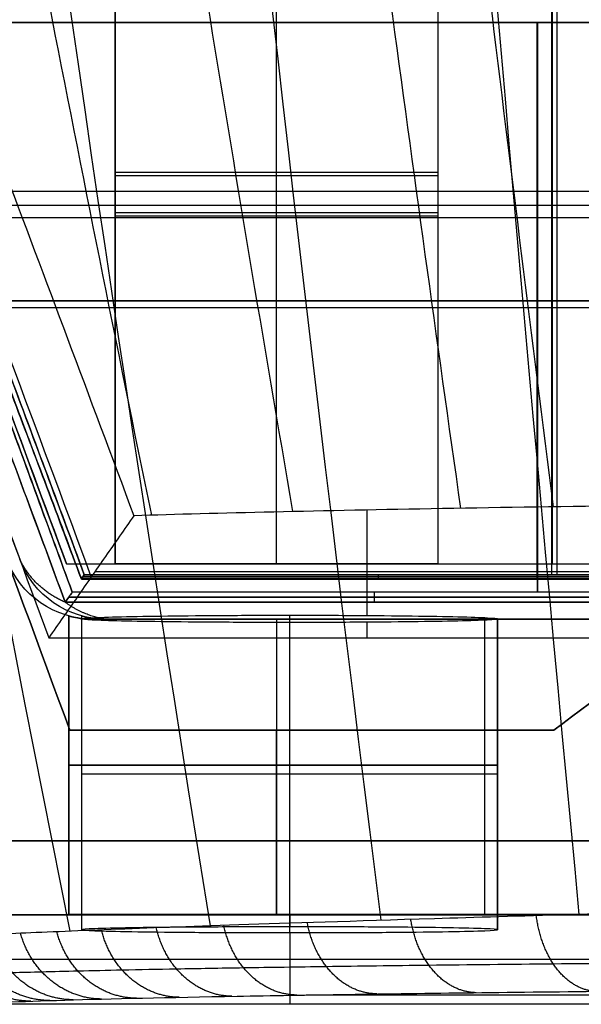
# Model space of a CAD drawing. Header units: millimetres. Extents: x -29 to 120, y -194 to 1.
# Tile 3 of 256: x -6.42 to -0.34, y -193.58 to -182.92. Entities that reach past the tile are written whole.
import ezdxf

# ---------------------------------------------------------------- set-up
doc = ezdxf.new("R2010")
doc.units = ezdxf.units.MM
doc.layers.add('EXTERIOR COLOR', color=7, linetype='Continuous')

msp = doc.modelspace()

# ---------------------------------------------------------------- linework, layer by layer
at = {"layer": 'EXTERIOR COLOR'}
for p, q in [((-3.64, -188.813, 36.75), (-3.64, -180.337, 36.75)), ((-5.39, -188.813, 38.5), (-5.39, -180.402, 38.5)), ((-3.64, -188.813, 40.25), (-3.64, -180.459, 40.25)), ((-1.89, -188.813, 38.5), (-1.89, -180.395, 38.5)), ((-0.603, -188.931, 489.992), (-0.603, -180.642, 489.992)), ((-0.66, -188.931, 527.992), (-0.66, -180.939, 527.992)), ((-3.64, -188.813, 61.75), (-3.64, -181.21, 61.75)), ((-5.39, -188.813, 63.5), (-5.39, -181.275, 63.5)), ((-3.64, -188.813, 65.25), (-3.64, -181.332, 65.25)), ((-1.89, -188.813, 63.5), (-1.89, -181.268, 63.5)), ((-0.654, -188.813, 70.5), (-0.654, -181.51, 70.5)), ((-8.082, -182.949, 496.642), (6.444, -182.949, 496.642)), ((-8.082, -182.949, 521.326), (6.444, -182.949, 521.326)), ((-0.823, -182.949, 494.192), (-0.823, -188.976, 492.577)), ((-0.823, -182.949, 523.774), (-0.823, -188.977, 525.389)), ((-0.815, -182.949, 499.092), (-0.815, -182.949, 494.192)), ((-0.815, -182.949, 499.092), (-0.815, -189.119, 500.745)), ((-0.815, -182.949, 518.878), (-0.815, -182.949, 523.774)), ((-0.815, -189.119, 517.224), (-0.815, -182.949, 518.878)), ((4.785, -184.779, 489.992), (-7.271, -184.779, 489.992)), ((-7.215, -184.928, 527.992), (4.656, -184.928, 527.992)), ((-7.312, -185.06, 70.5), (4.396, -185.06, 70.5)), ((-6.986, -186.034, 499.919), (3.898, -186.034, 499.919)), ((-6.986, -186.034, 518.051), (3.898, -186.034, 518.051)), ((3.809, -185.963, 493.385), (-6.891, -185.963, 493.385)), ((-6.891, -185.963, 524.581), (3.809, -185.963, 524.581)), ((-2.663, -188.229, 590.245), (-2.663, -189.372, 524.781)), ((-5.916, -188.813, 39.5), (-5.076, -188.813, 39.5)), ((0.519, -188.897, 551.964), (-5.609, -188.897, 551.964)), ((-2.63, -188.813, 8.5), (-2.63, -188.813, 37.07)), ((-2.63, -188.813, 39.93), (-2.63, -188.813, 62.07)), ((-2.63, -188.813, 64.93), (-2.63, -188.813, 70.5)), ((-2.203, -188.813, 39.5), (0.655, -188.813, 39.5)), ((0.672, -188.954, 491.285), (-5.739, -188.954, 491.285)), ((-5.739, -188.954, 526.691), (0.672, -188.954, 526.691)), ((-2.537, -188.976, 492.577), (-2.537, -188.931, 489.992)), ((-2.537, -188.977, 525.389), (-2.537, -188.931, 527.992)), ((-2.579, -189.228, 506.992), (-2.579, -189.119, 500.745)), ((-2.579, -189.228, 510.992), (-2.579, -189.119, 517.224)), ((0.752, -189.173, 503.869), (-5.892, -189.173, 503.869)), ((-5.892, -189.174, 514.108), (0.752, -189.174, 514.108)), ((-5.89, -189.377, 38.5), (-5.89, -192.613, 38.5)), ((-5.89, -189.377, 63.5), (-5.89, -192.613, 63.5)), ((-5.749, -192.776, 522.692), (-5.749, -189.408, 522.692)), ((-5.485, -189.413, 169.492), (0.65, -189.413, 169.492)), ((-3.64, -189.413, 36.25), (-3.64, -192.613, 36.25)), ((-3.64, -189.413, 40.75), (-3.64, -190.613, 40.75)), ((-3.64, -189.413, 61.25), (-3.64, -192.613, 61.25)), ((-3.64, -189.413, 65.75), (-3.64, -192.613, 65.75)), ((-3.499, -192.807, 524.942), (-3.499, -189.369, 524.942)), ((-3.499, -192.613, 493.042), (-3.499, -189.413, 493.042)), ((-3.499, -192.613, 497.542), (-3.499, -189.413, 497.542)), ((-3.499, -192.745, 520.442), (-3.499, -189.448, 520.442)), ((-2.663, -189.445, 520.603), (-2.663, -189.613, 510.992)), ((-2.557, -189.413, 8.5), (-2.557, -189.413, 36.528)), ((-2.557, -189.413, 40.472), (-2.557, -189.413, 61.528)), ((-2.557, -189.413, 65.472), (-2.557, -189.413, 134.295)), ((-2.416, -189.413, 134.295), (-2.416, -189.413, 493.32)), ((-2.416, -189.413, 497.265), (-2.416, -189.413, 506.992)), ((-1.249, -192.776, 522.692), (-1.249, -189.408, 522.692)), ((-5.881, -190.613, 2.75), (-0.639, -190.613, 2.75)), ((-3.26, -190.613, 5.5), (-3.26, -190.613)), ((-0.252, -191.813, 8), (-6.719, -191.813, 8)), ((-0.111, -191.813, 507.492), (-6.62, -191.813, 507.492)), ((-0.111, -191.813, 510.492), (-6.578, -191.813, 510.492)), ((-3.486, -191.813, 7.5), (-3.486, -191.813, 8.5)), ((-3.365, -191.813, 507.992), (-3.365, -191.813, 506.992)), ((-3.345, -191.813, 509.992), (-3.345, -191.813, 510.992)), ((0, -192.613, 3.75), (-7.279, -192.613, 3.75)), ((0.141, -192.613, 508.992), (-7.138, -192.613, 508.992)), ((-3.64, -192.613, 7.5), (-3.64, -192.613)), ((-3.499, -192.613, 509.992), (-3.499, -192.613, 507.992)), ((-3.492, -192.745, 520.442), (-3.492, -192.613, 510.992)), ((-3.492, -193.583, 580.49), (-3.492, -192.807, 524.942)), ((-0.022, -193.098, 545.759), (-6.778, -193.098, 545.759)), ((-3.32, -193.483, 589.436), (6.924, -193.483, 589.436))]:
    msp.add_line(p, q, dxfattribs=at)
at = {"layer": 'EXTERIOR COLOR', "extrusion": (0, 1, 0)}
for centre, radius, start, end in [((3.64, 38.5, -184.574), 1.75, 180.0012, 0.0012), ((3.64, 38.5, -184.604), 1.75, 0.0012, 180.0012), ((3.64, 63.5, -185.011), 1.75, 180.0012, 0.0012), ((3.64, 63.5, -185.04), 1.75, 0.0012, 180.0012), ((3.64, 63.5, -188.813), 1.75, 0, 180), ((3.64, 63.5, -188.813), 1.75, 180, 0), ((3.64, 38.5, -188.813), 1.75, 0, 180), ((3.64, 38.5, -188.813), 1.75, 180, 0), ((3.64, 63.5, -189.413), 2.25, 28.0032, 180), ((3.64, 63.5, -189.413), 2.25, 180, 331.9965), ((3.499, 495.292, -189.413), 2.25, 28.0035, 180), ((3.499, 495.292, -189.413), 2.25, 180, 331.9955), ((3.499, 495.292, -190.995), 2.25, 180, 0), ((3.499, 495.292, -190.995), 2.25, 0, 180), ((3.499, 522.692, -191.088), 2.25, 0.0001, 180.0361), ((3.499, 522.692, -191.092), 2.25, 180.036, 0.0001), ((3.64, 63.5, -192.613), 2.25, 180, 0.0031), ((3.64, 63.5, -192.613), 2.25, 0.0031, 180), ((3.64, 38.5, -192.613), 2.25, 270, 90), ((3.499, 495.292, -192.613), 2.25, 180, 0), ((3.499, 495.292, -192.613), 2.25, 0, 180), ((3.64, 38.5, -192.613), 2.25, 180, 270), ((3.64, 38.5, -192.613), 2.25, 90, 180)]:
    msp.add_arc(centre, radius, start, end, dxfattribs=at)
at = {"layer": 'EXTERIOR COLOR', "extrusion": (0, 0, -1)}
for centre, start in [((5.626, -188.413, -8.5), 270), ((5.626, -188.413, -310.803), 270.0008), ((5.485, -188.413, -134.295), 270.0008), ((5.485, -188.413, -169.492), 270.0008)]:
    msp.add_arc(centre, 1, start, 339.6626, dxfattribs=at)
at = {"layer": 'EXTERIOR COLOR', "extrusion": (0, -1, 0)}
for centre, start, end in [((-3.64, 38.5, 189.413), 208.0052, 270), ((-3.64, 38.5, 189.413), 0, 151.9968), ((-3.64, 38.5, 189.413), 270, 0), ((-3.64, 38.5, 190.613), 90, 179.9969), ((-3.64, 38.5, 190.995), 90, 270), ((-3.64, 63.5, 190.995), 179.9974, 0), ((-3.64, 63.5, 190.995), 0, 179.9974), ((-3.64, 38.5, 190.995), 270, 0), ((-3.64, 38.5, 190.995), 0, 90)]:
    msp.add_arc(centre, 2.25, start, end, dxfattribs=at)
at = {"layer": 'EXTERIOR COLOR'}
for points, knots in [([(-5.881, 0.177, 587.055), (-7.975, -10.288, 589.599), (-11.505, -31.553, 593.88), (-14.729, -63.767, 597.722), (-15.817, -96.306, 599.008), (-14.729, -128.846, 597.722), (-11.505, -161.061, 593.88), (-7.975, -182.326, 589.599), (-5.881, -192.791, 587.055)], [0.672062, 0.672062, 0.672062, 0.672062, 32.835635, 65.671269, 98.506904, 131.342538, 164.178171, 196.342944, 196.342944, 196.342944, 196.342944]), ([(-4.361, 0.119, 589.629), (-6.05, -10.346, 591.904), (-8.893, -31.609, 595.729), (-11.499, -63.796, 599.155), (-12.381, -96.306, 600.302), (-11.499, -128.817, 599.155), (-8.893, -161.004, 595.729), (-6.05, -182.268, 591.904), (-4.361, -192.733, 589.629)], [0.715228, 0.715228, 0.715228, 0.715228, 32.835635, 65.671269, 98.506904, 131.342538, 164.178171, 196.299593, 196.299593, 196.299593, 196.299593]), ([(-2.511, 0.059, 591.976), (-3.831, -10.406, 593.92), (-6.051, -31.666, 597.182), (-8.097, -63.825, 600.097), (-8.792, -96.306, 601.074), (-8.097, -128.788, 600.097), (-6.051, -160.947, 597.182), (-3.831, -182.208, 593.92), (-2.511, -192.673, 591.976)], [0.758043, 0.758043, 0.758043, 0.758043, 32.835635, 65.671269, 98.506904, 131.342538, 164.178171, 196.256544, 196.256544, 196.256544, 196.256544]), ([(-0.366, -0.003, 594.051), (-1.362, -10.466, 595.608), (-3.035, -31.722, 598.212), (-4.591, -63.853, 600.53), (-5.121, -96.306, 601.306), (-4.591, -128.76, 600.53), (-3.035, -160.891, 598.212), (-1.362, -182.147, 595.608), (-0.366, -192.61, 594.051)], [0.79975, 0.79975, 0.79975, 0.79975, 32.835635, 65.671269, 98.506904, 131.342538, 164.178171, 196.214839, 196.214839, 196.214839, 196.214839]), ([(2.04, -0.066, 595.821), (1.304, -10.527, 596.944), (0.067, -31.776, 598.814), (-1.095, -63.879, 600.475), (-1.492, -96.306, 601.032), (-1.095, -128.734, 600.475), (0.067, -160.837, 598.814), (1.304, -182.087, 596.944), (2.04, -192.548, 595.82)], [0.839592, 0.839592, 0.839592, 0.839592, 32.835635, 65.671269, 98.506904, 131.342538, 164.178171, 196.175514, 196.175514, 196.175514, 196.175514]), ([(-0.639, -2, 5.5), (0.396, -2.758, 5.5), (2.677, -4.719, 5.5), (6.04, -8.426, 5.5), (9.561, -13.158, 5.5), (13.094, -18.738, 5.5), (16.604, -25.205, 5.5), (20.012, -32.662, 5.5), (23.198, -41.235, 5.5), (26.016, -51.034, 5.5), (28.369, -62.231, 5.5), (30.157, -74.978, 5.5), (31.163, -89.062, 5.5), (31.157, -103.716, 5.5), (30.141, -117.778, 5.5), (28.348, -130.499, 5.5), (25.993, -141.669, 5.5), (23.173, -151.449, 5.5), (19.989, -160.004, 5.5), (16.584, -167.445, 5.5), (13.079, -173.9, 5.5), (9.55, -179.47, 5.5), (6.033, -184.195, 5.5), (2.673, -187.897, 5.5), (0.395, -189.856, 5.5), (-0.639, -190.613, 5.5)], [0, 0, 0, 0, 4.09465, 9.41984, 15.358065, 21.956091, 29.285667, 37.435699, 46.529548, 56.673106, 67.915389, 80.657486, 94.993962, 109.924652, 124.248602, 136.940779, 148.171756, 158.297315, 167.37167, 175.507336, 182.823307, 189.410376, 195.34121, 200.660895, 204.750317, 204.750317, 204.750317, 204.750317]), ([(-0.639, -190.613), (0.395, -189.856), (2.673, -187.897), (6.033, -184.195), (9.55, -179.47), (13.079, -173.9), (16.584, -167.445), (19.989, -160.004), (23.173, -151.449), (25.993, -141.669), (28.348, -130.499), (30.141, -117.778), (31.157, -103.716), (31.163, -89.062), (30.157, -74.978), (28.369, -62.231), (26.016, -51.034), (23.198, -41.235), (20.012, -32.662), (16.604, -25.205), (13.094, -18.738), (9.561, -13.158), (6.04, -8.426), (2.677, -4.719), (0.396, -2.758), (-0.639, -2)], [0, 0, 0, 0, 4.089422, 9.409106, 15.339941, 21.927009, 29.242981, 37.378647, 46.453001, 56.578561, 67.809537, 80.501714, 94.825664, 109.756354, 124.092831, 136.834928, 148.077211, 158.220769, 167.314618, 175.46465, 182.794226, 189.392252, 195.330477, 200.655666, 204.750317, 204.750317, 204.750317, 204.750317]), ([(-0.639, -2, 2.75), (0.396, -2.758, 2.75), (2.677, -4.719, 2.75), (6.04, -8.426, 2.75), (9.561, -13.158, 2.75), (13.094, -18.738, 2.75), (16.604, -25.205, 2.75), (20.012, -32.662, 2.75), (23.198, -41.235, 2.75), (26.016, -51.034, 2.75), (28.369, -62.231, 2.75), (30.157, -74.978, 2.75), (31.163, -89.062, 2.75), (31.157, -103.716, 2.75), (30.141, -117.778, 2.75), (28.348, -130.499, 2.75), (25.993, -141.669, 2.75), (23.173, -151.449, 2.75), (19.989, -160.004, 2.75), (16.584, -167.445, 2.75), (13.079, -173.9, 2.75), (9.55, -179.47, 2.75), (6.033, -184.195, 2.75), (2.673, -187.897, 2.75), (0.395, -189.856, 2.75), (-0.639, -190.613, 2.75)], [2.19222, 2.19222, 2.19222, 2.19222, 6.281238, 11.599103, 17.52916, 24.118111, 31.437605, 39.576427, 48.657767, 58.787374, 70.014193, 82.738764, 97.055521, 111.965674, 126.269922, 138.944641, 150.16017, 160.271802, 169.333675, 177.458151, 184.76406, 191.342068, 197.264744, 202.577112, 206.660909, 206.660909, 206.660909, 206.660909]), ([(-5.916, -188.813, 8.5), (-8.455, -181.948, 8.5), (-10.969, -175.436, 8.5), (-15.603, -162.046, 8.5), (-19.765, -148.114, 8.5), (-23.72, -127.447, 8.5), (-25.668, -106.724, 8.5), (-25.667, -85.871, 8.5), (-23.717, -65.148, 8.5), (-19.761, -44.483, 8.5), (-15.599, -30.554, 8.5), (-10.968, -17.172, 8.5), (-8.456, -10.667, 8.5), (-5.916, -3.8, 8.5)], [0, 0, 0, 0, 19.701187, 20.930088, 42.870767, 63.720513, 84.690045, 105.901978, 126.867571, 147.721548, 169.659048, 170.876444, 190.566492, 190.566492, 190.566492, 190.566492]), ([(-5.916, -188.813, 39.5), (-8.455, -181.948, 39.5), (-10.969, -175.436, 39.5), (-15.603, -162.046, 39.5), (-19.765, -148.114, 39.5), (-23.72, -127.447, 39.5), (-25.668, -106.724, 39.5), (-25.667, -85.871, 39.5), (-23.717, -65.148, 39.5), (-19.761, -44.483, 39.5), (-15.599, -30.554, 39.5), (-10.968, -17.172, 39.5), (-8.456, -10.667, 39.5), (-5.916, -3.8, 39.5)], [1.697294, 1.697294, 1.697294, 1.697294, 21.441944, 22.673556, 44.662638, 65.558381, 86.574174, 107.832903, 128.844748, 149.744732, 171.730628, 172.950709, 192.684196, 192.684196, 192.684196, 192.684196]), ([(119.459, -193.187, 589.987), (119.281, -193.187, 590.002), (116.372, -193.184, 590.257), (110.916, -193.179, 590.734), (103.262, -193.171, 591.404), (96.121, -193.164, 592.028), (89.46, -193.158, 592.611), (83.252, -193.151, 593.154), (77.482, -193.146, 593.659), (72.136, -193.14, 594.127), (67.202, -193.135, 594.559), (62.663, -193.131, 594.955), (58.495, -193.127, 595.319), (54.673, -193.123, 595.654), (51.165, -193.119, 595.962), (47.939, -193.116, 596.247), (44.967, -193.113, 596.508), (42.226, -193.111, 596.747), (39.697, -193.108, 596.963), (37.365, -193.106, 597.161), (35.212, -193.104, 597.344), (33.222, -193.102, 597.516), (31.382, -193.1, 597.679), (29.679, -193.098, 597.833), (28.101, -193.097, 597.982), (26.638, -193.095, 598.123), (25.281, -193.093, 598.255), (24.021, -193.092, 598.377), (22.85, -193.091, 598.488), (21.762, -193.09, 598.589), (20.752, -193.089, 598.679), (19.813, -193.088, 598.759), (18.942, -193.087, 598.83), (18.134, -193.086, 598.891), (17.39, -193.086, 598.943), (16.708, -193.085, 598.988), (16.089, -193.085, 599.024), (15.525, -193.084, 599.054), (15.006, -193.084, 599.075), (14.519, -193.084, 599.087), (14.051, -193.084, 599.091), (13.586, -193.084, 599.086), (13.106, -193.084, 599.068), (12.597, -193.085, 599.037), (12.051, -193.085, 598.989), (11.463, -193.086, 598.922), (10.83, -193.087, 598.832), (10.143, -193.088, 598.714), (9.396, -193.09, 598.562), (8.588, -193.092, 598.368), (7.717, -193.095, 598.124), (6.777, -193.098, 597.818), (5.755, -193.103, 597.432), (4.641, -193.108, 596.946), (3.432, -193.115, 596.333), (2.128, -193.124, 595.566), (0.741, -193.135, 594.609), (-0.662, -193.148, 593.466), (-1.963, -193.162, 592.206), (-3.073, -193.176, 590.942), (-3.976, -193.19, 589.75), (-4.707, -193.202, 588.647), (-5.299, -193.214, 587.631), (-5.781, -193.225, 586.702), (-6.174, -193.234, 585.854), (-6.494, -193.243, 585.083), (-6.756, -193.251, 584.383), (-6.97, -193.258, 583.748), (-7.146, -193.265, 583.171), (-7.292, -193.271, 582.649), (-7.412, -193.276, 582.174), (-7.512, -193.281, 581.744), (-7.595, -193.285, 581.352), (-7.665, -193.289, 580.994), (-7.705, -193.293, 580.762), (-7.724, -193.294, 580.65), (-7.724, -193.294, 580.648)], [1.375832, 1.375832, 1.375832, 1.375832, 1.9185, 10.232816, 17.989945, 25.227215, 31.979297, 38.274036, 44.128432, 49.55121, 54.55328, 59.153075, 63.374193, 67.243594, 70.792708, 74.056931, 77.067002, 79.843373, 82.402798, 84.763525, 86.943705, 88.959096, 90.823757, 92.550369, 94.150278, 95.633745, 97.010044, 98.287646, 99.47394, 100.575397, 101.597939, 102.54705, 103.427882, 104.244626, 104.99831, 105.686681, 106.309646, 106.873555, 107.389703, 107.871236, 108.332263, 108.78845, 109.258043, 109.760095, 110.305407, 110.89295, 111.524506, 112.214034, 112.973627, 113.801085, 114.69561, 115.671489, 116.750431, 117.953559, 119.297257, 120.793232, 122.465126, 124.320277, 126.18407, 127.857761, 129.333178, 130.639565, 131.801986, 132.837194, 133.760473, 134.585867, 135.324963, 135.98821, 136.584557, 137.121869, 137.606247, 138.043576, 138.439736, 138.800602, 139.132063, 139.138511, 139.138511, 139.138511, 139.138511]), ([(-7.031, -193.584, 580.527), (-6.797, -193.568, 581.908), (-6.063, -193.538, 584.623), (-4.185, -193.495, 588.395), (-1.608, -193.457, 591.729), (1.574, -193.425, 594.49), (5.232, -193.402, 596.582), (8.555, -193.389, 597.709), (11.309, -193.383, 598.224), (13.394, -193.381, 598.419), (15.493, -193.382, 598.368), (17.615, -193.383, 598.23), (19.732, -193.385, 598.067), (22.556, -193.388, 597.817), (26.085, -193.392, 597.472), (30.327, -193.396, 597.066), (35.984, -193.402, 596.571), (43.054, -193.409, 595.979), (51.535, -193.417, 595.225), (60.019, -193.426, 594.483), (68.502, -193.434, 593.743), (76.984, -193.442, 593), (88.295, -193.454, 592.01), (102.432, -193.468, 590.773), (113.743, -193.479, 589.784), (119.398, -193.485, 589.289)], [0, 0, 0, 0, 4.246086, 8.492172, 12.738257, 16.984343, 21.230429, 25.476515, 27.599558, 29.7226, 31.845643, 33.968686, 36.091729, 38.214772, 42.460858, 46.706944, 50.953029, 59.445201, 67.937372, 76.429544, 84.921716, 93.413887, 101.906059, 118.890402, 135.874745, 135.874745, 135.874745, 135.874745])]:
    msp.add_open_spline(points, degree=3, knots=knots, dxfattribs=at)
for points, degree in [([(-5.647, -188.952, 548.836), (-7.152, -184.885, 548.836), (-8.69, -180.851, 548.837), (-10.182, -176.816, 548.837)], 3), ([(-9.373, -177.139, 585.87), (-8.929, -178.331, 585.951), (-8.024, -180.744, 586.124), (-6.622, -184.459, 586.4), (-5.667, -187.002, 586.591), (-5.187, -188.291, 586.688)], 3), ([(-7.157, -177.167, 589.207), (-6.479, -180.876, 588.523), (-5.758, -184.582, 587.795), (-4.997, -188.285, 587.023)], 3), ([(-5.268, -177.184, 591.217), (-4.702, -180.874, 590.61), (-4.101, -184.561, 589.964), (-3.467, -188.246, 589.281)], 3), ([(-3.128, -177.2, 592.942), (-2.663, -180.873, 592.427), (-2.169, -184.543, 591.881), (-1.649, -188.211, 591.305)], 3), ([(-1.977, -177.209, 593.689), (-1.557, -180.873, 593.225), (-1.112, -184.535, 592.735), (-0.644, -188.195, 592.218)], 3), ([(-0.783, -177.216, 594.35), (-0.409, -180.83, 593.946), (-0.012, -184.441, 593.52), (0.405, -188.05, 593.074)], 3), ([(-10.706, -177.305, 510.992), (-10.188, -178.703, 510.992), (-9.149, -181.479, 510.992), (-7.608, -185.576, 510.992), (-6.602, -188.272, 510.992), (-6.108, -189.613, 510.992)], 3), ([(-5.881, -190.613, 5.5), (-7.199, -187.019, 5.5), (-8.553, -183.45, 5.5), (-9.887, -179.884, 5.5)], 3), ([(-9.887, -179.884), (-8.553, -183.45), (-7.199, -187.019), (-5.881, -190.613)], 3), ([(-5.881, -190.613, 2.75), (-7.199, -187.019, 2.75), (-8.553, -183.45, 2.75), (-9.887, -179.884, 2.75)], 3), ([(-9.741, -179.897, 506.992), (-8.638, -182.845, 506.992), (-7.522, -185.796, 506.992), (-6.423, -188.76, 506.992)], 3), ([(-9.741, -179.897, 134.295), (-8.638, -182.845, 134.295), (-7.522, -185.796, 134.295), (-6.423, -188.76, 134.295)], 3), ([(-5.39, -180.402, 38.5), (-5.39, -188.813, 38.5)], 1), ([(-1.89, -188.813, 38.5), (-1.89, -180.395, 38.5)], 1), ([(-8.717, -181.306, 70.5), (-7.81, -183.731, 70.5), (-6.875, -186.219, 70.5), (-5.916, -188.813, 70.5)], 3), ([(-5.39, -181.275, 63.5), (-5.39, -188.813, 63.5)], 1), ([(-1.89, -188.813, 63.5), (-1.89, -181.268, 63.5)], 1), ([(-5.93, -189.228, 510.992), (-6.246, -188.371, 510.992), (-6.885, -186.653, 510.992), (-7.858, -184.059, 510.992), (-8.513, -182.316, 510.992), (-8.841, -181.441, 510.992)], 3), ([(-8.841, -181.441, 506.992), (-8.513, -182.317, 506.992), (-7.857, -184.061, 506.992), (-6.884, -186.656, 506.992), (-6.246, -188.373, 506.992), (-5.93, -189.228, 506.992)], 3), ([(-5.723, -188.931, 489.992), (-6.014, -188.145, 489.992), (-6.602, -186.565, 489.992), (-7.5, -184.168, 489.992), (-8.108, -182.55, 489.992), (-8.413, -181.737, 489.992)], 3), ([(-8.302, -182.034, 527.992), (-8.011, -182.808, 527.992), (-7.432, -184.35, 527.992), (-6.571, -186.648, 527.992), (-6.004, -188.172, 527.992), (-5.723, -188.931, 527.992)], 3), ([(-8.128, -182.949, 499.092), (6.498, -182.949, 499.092)], 1), ([(-5.854, -189.119, 500.745), (-6.104, -188.433, 500.561), (-6.608, -187.061, 500.194), (-7.366, -185.004, 499.643), (-7.874, -183.634, 499.276), (-8.128, -182.949, 499.092)], 3), ([(-8.128, -182.949, 518.878), (-7.871, -183.644, 518.691), (-7.358, -185.027, 518.321), (-6.599, -187.083, 517.77), (-6.101, -188.442, 517.406), (-5.854, -189.119, 517.224)], 3), ([(-8.128, -182.949, 518.878), (6.499, -182.949, 518.878)], 1), ([(-5.755, -188.977, 525.389), (-6.003, -188.315, 525.212), (-6.503, -186.987, 524.856), (-7.265, -184.978, 524.318), (-7.779, -183.628, 523.956), (-8.037, -182.949, 523.774)], 3), ([(-8.037, -182.949, 523.774), (6.39, -182.949, 523.774)], 1), ([(6.39, -182.949, 494.192), (-8.036, -182.949, 494.192)], 1), ([(-8.036, -182.949, 494.192), (-7.779, -183.626, 494.011), (-7.266, -184.974, 493.65), (-6.504, -186.983, 493.111), (-6.003, -188.313, 492.755), (-5.754, -188.976, 492.577)], 3), ([(0.256, -188.182, 592.936), (-0.49, -188.192, 592.375), (-1.887, -188.213, 591.162), (-3.724, -188.25, 589.054), (-4.733, -188.277, 587.504), (-5.187, -188.291, 586.688)], 3), ([(-5.187, -188.291, 586.688), (-5.29, -188.439, 578.254), (-5.495, -188.733, 561.4), (-5.801, -189.173, 536.168), (-6.005, -189.466, 519.379), (-6.108, -189.613, 510.992)], 3), ([(-6.423, -188.76, 506.992), (-6.423, -188.76, 134.295)], 1), ([(-5.916, -188.813, 70.5), (0.655, -188.813, 70.5)], 1), ([(-5.916, -188.813, 70.5), (-5.916, -188.813, 8.5)], 1), ([(-5.916, -188.813, 8.5), (0.655, -188.813, 8.5)], 1), ([(-5.723, -188.931, 527.992), (-5.733, -188.946, 527.124), (-5.744, -188.961, 526.257), (-5.755, -188.977, 525.389)], 3), ([(-5.755, -188.977, 525.389), (0.68, -188.977, 525.389)], 1), ([(-5.754, -188.976, 492.577), (-5.744, -188.961, 491.716), (-5.733, -188.946, 490.854), (-5.723, -188.931, 489.992)], 3), ([(0.68, -188.976, 492.577), (-5.754, -188.976, 492.577)], 1), ([(0.663, -188.931, 489.992), (-5.723, -188.931, 489.992)], 1), ([(-5.723, -188.931, 527.992), (0.663, -188.931, 527.992)], 1), ([(-5.93, -189.228, 506.992), (-5.904, -189.192, 504.91), (-5.879, -189.155, 502.828), (-5.854, -189.119, 500.745)], 3), ([(-5.854, -189.119, 517.224), (-5.879, -189.155, 515.147), (-5.904, -189.192, 513.07), (-5.93, -189.228, 510.992)], 3), ([(0.732, -189.119, 500.745), (-5.854, -189.119, 500.745)], 1), ([(0.732, -189.119, 517.224), (-5.854, -189.119, 517.224)], 1), ([(-5.93, -189.228, 506.992), (0.772, -189.228, 506.992)], 1), ([(0.772, -189.228, 510.992), (-5.93, -189.228, 510.992)], 1), ([(-5.93, -189.228, 510.992), (-5.93, -189.228, 510.992)], 1), ([(-5.89, -190.613, 38.5), (-5.89, -189.377, 38.5)], 1), ([(-5.89, -189.377, 38.5), (-5.89, -189.377, 38.371), (-5.868, -189.384, 38.119), (-5.776, -189.404, 37.763), (-5.681, -189.413, 37.547), (-5.626, -189.413, 37.444)], 3), ([(-5.626, -189.413, 39.556), (-5.681, -189.413, 39.453), (-5.775, -189.404, 39.238), (-5.867, -189.384, 38.881), (-5.89, -189.377, 38.63), (-5.89, -189.377, 38.5)], 3), ([(-5.89, -192.613, 63.5), (-5.89, -189.377, 63.5)], 1), ([(-5.626, -189.413, 62.444), (-5.681, -189.413, 62.547), (-5.776, -189.404, 62.763), (-5.868, -189.384, 63.119), (-5.89, -189.377, 63.371), (-5.89, -189.377, 63.5)], 3), ([(-5.89, -189.377, 63.5), (-5.89, -189.377, 63.63), (-5.867, -189.384, 63.881), (-5.775, -189.404, 64.238), (-5.681, -189.413, 64.453), (-5.626, -189.413, 64.556)], 3), ([(-5.749, -189.408, 522.692), (-5.749, -189.404, 522.935), (-5.674, -189.396, 523.396), (-5.349, -189.385, 524.038), (-4.842, -189.376, 524.543), (-4.204, -189.37, 524.868), (-3.497, -189.368, 524.98), (-2.79, -189.37, 524.867), (-2.152, -189.376, 524.541), (-1.647, -189.385, 524.036), (-1.322, -189.396, 523.393), (-1.248, -189.404, 522.933), (-1.248, -189.408, 522.689)], 3), ([(-5.485, -189.413, 494.236), (-5.54, -189.413, 494.339), (-5.634, -189.404, 494.555), (-5.726, -189.384, 494.912), (-5.749, -189.377, 495.163), (-5.749, -189.377, 495.292)], 3), ([(-5.749, -192.613, 495.292), (-5.749, -189.377, 495.292)], 1), ([(-5.749, -189.377, 495.292), (-5.749, -189.377, 495.422), (-5.726, -189.384, 495.673), (-5.634, -189.404, 496.03), (-5.54, -189.413, 496.245), (-5.485, -189.413, 496.349)], 3), ([(-1.248, -189.408, 522.689), (-1.249, -189.413, 522.446), (-1.324, -189.421, 521.986), (-1.649, -189.432, 521.345), (-2.156, -189.441, 520.841), (-2.793, -189.446, 520.516), (-3.5, -189.448, 520.405), (-4.206, -189.446, 520.517), (-4.844, -189.441, 520.843), (-5.349, -189.432, 521.347), (-5.674, -189.421, 521.989), (-5.749, -189.413, 522.449), (-5.749, -189.408, 522.692)], 3), ([(-5.749, -192.776, 522.692), (-5.749, -189.408, 522.692)], 1), ([(0.506, -189.413, 8.5), (-5.626, -189.413, 8.5)], 1), ([(-5.626, -189.413, 62.444), (-5.626, -189.413, 39.556)], 1), ([(-5.626, -189.413, 37.444), (-5.626, -189.413, 8.5)], 1), ([(-5.626, -189.413, 310.803), (-5.626, -189.413, 64.556)], 1), ([(-5.485, -189.413, 310.803), (-5.626, -189.413, 310.803)], 1), ([(0.653, -189.413, 506.992), (-5.485, -189.413, 506.992)], 1), ([(-5.485, -189.413, 506.992), (-5.485, -189.413, 496.349)], 1), ([(-5.485, -189.413, 494.236), (-5.485, -189.413, 310.803)], 1), ([(-5.485, -189.413, 310.803), (-5.485, -189.413, 134.295)], 1), ([(0.507, -189.413, 134.295), (-5.485, -189.413, 134.295)], 1), ([(-1.39, -189.413, 38.5), (-1.39, -192.613, 38.5)], 1), ([(-1.39, -189.413, 63.5), (-1.39, -192.613, 63.5)], 1), ([(-1.248, -189.408, 522.689), (-1.249, -192.776, 522.692)], 1), ([(-1.249, -189.413, 495.292), (-1.249, -192.613, 495.292)], 1), ([(-6.108, -189.613, 510.992), (0.781, -189.613, 510.992)], 1), ([(-5.881, -190.613), (-0.639, -190.613)], 1), ([(-0.639, -190.613, 5.5), (-5.881, -190.613, 5.5)], 1), ([(-5.881, -190.613), (-5.881, -190.613, 5.5)], 1), ([(-3.64, -192.613, 40.75), (-3.64, -190.613, 40.75)], 1), ([(-0.639, -190.613, 5.5), (-0.639, -190.613)], 1), ([(-6.719, -191.813, 8.5), (-0.252, -191.813, 8.5)], 1), ([(-0.252, -191.813, 7.5), (-6.719, -191.813, 7.5)], 1), ([(-6.62, -191.813, 507.992), (-0.111, -191.813, 507.992)], 1), ([(-0.111, -191.813, 506.992), (-6.62, -191.813, 506.992)], 1), ([(-6.578, -191.813, 510.992), (-0.111, -191.813, 510.992)], 1), ([(-0.111, -191.813, 509.992), (-6.578, -191.813, 509.992)], 1), ([(119.485, -192.485, 590.274), (115.77, -192.481, 590.599), (108.69, -192.474, 591.218), (100.214, -192.465, 591.96), (90.607, -192.456, 592.801), (82.6, -192.448, 593.501), (75.47, -192.441, 594.125), (68.023, -192.433, 594.777), (61.876, -192.427, 595.314), (55.438, -192.421, 595.876), (49.971, -192.415, 596.357), (44.748, -192.41, 596.818), (39.715, -192.405, 597.252), (35.539, -192.402, 597.605), (32.522, -192.399, 597.865), (28.68, -192.395, 598.214), (26.669, -192.392, 598.41), (22.466, -192.386, 598.819), (19.402, -192.383, 599.088), (16.725, -192.382, 599.288), (14.666, -192.383, 599.374), (12.104, -192.387, 599.459), (6.452, -192.452, 598.146), (4.708, -192.487, 597.304), (1.378, -192.56, 595.564), (-1.973, -192.657, 592.72), (-4.072, -192.724, 590.133), (-5.396, -192.772, 588.06), (-6.496, -192.818, 585.81), (-7.086, -192.846, 584.243), (-7.642, -192.878, 582.371), (-7.869, -192.896, 581.248), (-7.963, -192.904, 580.694)], 3), ([(-7.279, -192.613, 7.5), (0, -192.613, 7.5)], 1), ([(0, -192.613), (-7.279, -192.613)], 1), ([(-7.138, -192.613, 509.992), (0.141, -192.613, 509.992)], 1), ([(-7.138, -192.613, 507.992), (0.141, -192.613, 507.992)], 1), ([(-6.929, -192.613, 8.5), (-0.316, -192.613, 8.5)], 1), ([(-6.927, -192.613, 261.266), (-0.175, -192.613, 261.266)], 1), ([(-0.175, -192.613, 506.992), (-6.782, -192.613, 506.992)], 1), ([(-0.175, -192.612, 510.992), (-6.438, -192.613, 510.992)], 1), ([(-3.552, -192.613, 8.5), (-3.552, -192.613, 36.252)], 1), ([(-3.552, -192.613, 40.748), (-3.552, -192.613, 61.252)], 1), ([(-3.552, -192.613, 65.748), (-3.552, -192.613, 493.043)], 1), ([(-3.552, -192.613, 497.542), (-3.552, -192.613, 506.992)], 1), ([(-1.249, -192.776, 522.692), (-1.249, -192.772, 522.416), (-1.343, -192.765, 521.902), (-1.754, -192.755, 521.197), (-2.363, -192.748, 520.698), (-3.108, -192.744, 520.43), (-3.907, -192.745, 520.433), (-4.651, -192.748, 520.708), (-5.25, -192.755, 521.207), (-5.654, -192.765, 521.904), (-5.749, -192.772, 522.417), (-5.749, -192.776, 522.692)], 3), ([(-5.749, -192.776, 522.692), (-5.749, -192.78, 522.968), (-5.654, -192.787, 523.483), (-5.243, -192.797, 524.187), (-4.634, -192.804, 524.686), (-3.889, -192.808, 524.955), (-3.09, -192.808, 524.952), (-2.346, -192.804, 524.676), (-1.747, -192.797, 524.177), (-1.343, -192.787, 523.48), (-1.249, -192.78, 522.967), (-1.249, -192.776, 522.692)], 3), ([(0.13, -193.584, 580.453), (-7.031, -193.584, 580.527)], 1)]:
    msp.add_open_spline(points, degree=degree, dxfattribs=at)
for points, weights, degree in [([(-5.93, -189.228, 506.992), (-6.275, -189.08, 506.992), (-6.423, -188.76, 506.992)], [1, 0.936495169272, 1], 2), ([(-5.485, -189.413, 506.992), (-5.723, -189.381, 506.992), (-5.93, -189.228, 506.992)], [1, 0.969005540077, 1], 2), ([(-0.175, -193.443, 592.925), (-0.504, -193.439, 593.295), (-0.765, -193.122, 593.585), (-0.828, -192.621, 593.65)], [1.16944263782, 0.971157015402, 0.946900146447, 1.09667203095], 3), ([(-4.124, -193.497, 588.232), (-4.516, -193.494, 588.475), (-4.838, -193.215, 588.671), (-4.944, -192.753, 588.732)], [1.16945992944, 0.982789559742, 0.950340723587, 1.07211342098], 3), ([(-3.421, -193.484, 589.293), (-3.803, -193.482, 589.562), (-4.115, -193.195, 589.779), (-4.213, -192.727, 589.843)], [1.16945635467, 0.980645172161, 0.949616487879, 1.07637030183], 3), ([(-2.554, -193.471, 590.438), (-2.923, -193.468, 590.737), (-3.221, -193.174, 590.977), (-3.309, -192.696, 591.043)], [1.16945231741, 0.97804004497, 0.948791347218, 1.08170622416], 3), ([(-1.478, -193.458, 591.662), (-1.83, -193.454, 591.996), (-2.112, -193.149, 592.26), (-2.188, -192.661, 592.327)], [1.16944773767, 0.974881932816, 0.947871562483, 1.08841662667], 3), ([(-6.303, -193.55, 583.514), (-6.724, -193.549, 583.649), (-7.076, -193.291, 583.759), (-7.21, -192.854, 583.797)], [1.16947456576, 0.989579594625, 0.95290169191, 1.05944085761], 3), ([(-6.097, -193.543, 584.126), (-6.515, -193.542, 584.274), (-6.864, -193.282, 584.395), (-6.996, -192.842, 584.437)], [1.16947275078, 0.988937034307, 0.952641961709, 1.06058753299], 3), ([(-5.845, -193.535, 584.8), (-6.26, -193.534, 584.963), (-6.606, -193.271, 585.096), (-6.734, -192.829, 585.142)], [1.16947072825, 0.98814882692, 0.952328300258, 1.06200914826], 3), ([(-5.537, -193.527, 585.543), (-5.947, -193.525, 585.723), (-6.289, -193.26, 585.869), (-6.414, -192.814, 585.918)], [1.16946846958, 0.987182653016, 0.951951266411, 1.06377430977], 3), ([(-5.159, -193.518, 586.359), (-5.565, -193.516, 586.557), (-5.901, -193.247, 586.719), (-6.021, -192.797, 586.772)], [1.16946594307, 0.98600000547, 0.951500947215, 1.06596876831], 3), ([(-4.694, -193.508, 587.254), (-5.094, -193.505, 587.473), (-5.425, -193.232, 587.651), (-5.538, -192.777, 587.709)], [1.1694631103, 0.984553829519, 0.950967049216, 1.06870276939], 3)]:
    msp.add_rational_spline(points, weights, degree=degree, dxfattribs=at)

doc.saveas('drawing.dxf')
